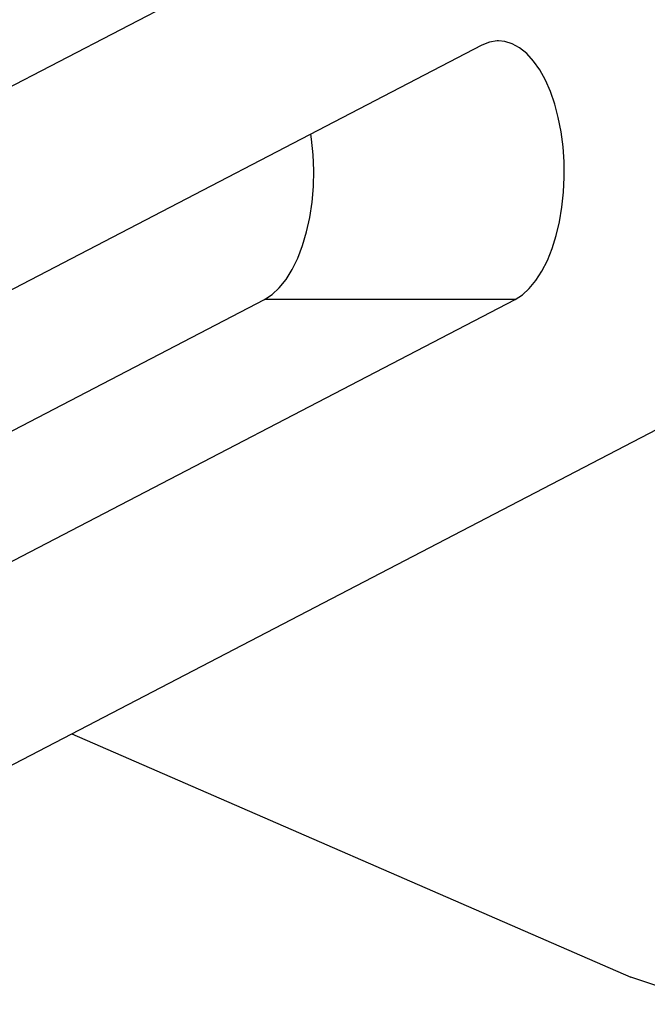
# Model space of a CAD drawing. Header units: millimetres. Extents: x 0 to 7560, y 0 to 5346.
# Tile 63 of 242: x 1410 to 1458, y 2953 to 3028. Entities that reach past the tile are written whole.
import ezdxf

# ---------------------------------------------------------------- set-up
doc = ezdxf.new("R2010")
doc.units = ezdxf.units.MM
doc.layers.add('COVER_20230516_TEST_PBL1', color=7, linetype='Continuous')
doc.layers.add('M2200805_PBL111', color=7, linetype='Continuous')

# ---------------------------------------------------------------- blocks, each defined once
blk = doc.blocks.new('A$C86968656')
at = {"layer": 'COVER_20230516_TEST_PBL1', "color": 7}
for p, q in [((-278.603, 968.401), (-236.1, 949.872)), ((-229.955, 947.809), (-236.101, 949.872))]:
    blk.add_line(p, q, dxfattribs=at)
at = {"layer": 'M2200805_PBL111', "color": 7}
for p, q in [((-355.762, 979.899), (-139.613, 1092.424)), ((-247.42, 1020.801), (-334.518, 975.459)), ((-246.85, 1021.028), (-247.42, 1020.801)), ((-246.27, 1021.121), (-246.85, 1021.028)), ((-246.16, 1021.123), (-246.27, 1021.121)), ((-245.689, 1021.079), (-246.16, 1021.123)), ((-245.114, 1020.902), (-245.689, 1021.079)), ((-244.554, 1020.593), (-245.114, 1020.902)), ((-244.015, 1020.156), (-244.554, 1020.593)), ((-243.505, 1019.596), (-244.015, 1020.156)), ((-243.031, 1018.923), (-243.505, 1019.596)), ((-242.6, 1018.143), (-243.031, 1018.923)), ((-242.216, 1017.269), (-242.6, 1018.143)), ((-241.886, 1016.312), (-242.216, 1017.269)), ((-241.614, 1015.284), (-241.886, 1016.312)), ((-241.403, 1014.201), (-241.614, 1015.284)), ((-260.374, 1013.642), (-260.436, 1014.024)), ((-241.256, 1013.075), (-241.403, 1014.201)), ((-260.258, 1012.457), (-260.374, 1013.642)), ((-241.176, 1011.923), (-241.256, 1013.075)), ((-260.213, 1011.253), (-260.258, 1012.457)), ((-241.164, 1010.761), (-241.176, 1011.923)), ((-260.242, 1010.047), (-260.213, 1011.253)), ((-241.218, 1009.603), (-241.164, 1010.761)), ((-260.343, 1008.856), (-260.242, 1010.047)), ((-241.34, 1008.466), (-241.218, 1009.603)), ((-260.515, 1007.699), (-260.343, 1008.856)), ((-241.527, 1007.365), (-241.34, 1008.466)), ((-260.756, 1006.591), (-260.515, 1007.699)), ((-241.776, 1006.314), (-241.527, 1007.365)), ((-261.061, 1005.55), (-260.756, 1006.591)), ((-242.085, 1005.329), (-241.776, 1006.314)), ((-261.428, 1004.59), (-261.061, 1005.55)), ((-242.449, 1004.422), (-242.085, 1005.329)), ((-261.849, 1003.725), (-261.428, 1004.59)), ((-242.863, 1003.605), (-242.449, 1004.422)), ((-262.319, 1002.968), (-261.849, 1003.725)), ((-243.322, 1002.891), (-242.863, 1003.605)), ((-262.832, 1002.33), (-262.319, 1002.968)), ((-243.819, 1002.287), (-243.322, 1002.891)), ((-263.379, 1001.82), (-262.832, 1002.33)), ((-244.348, 1001.803), (-243.819, 1002.287)), ((-320.838, 971.832), (-263.953, 1001.446)), ((-311.386, 966.834), (-244.901, 1001.446)), ((-263.953, 1001.446), (-263.379, 1001.82)), ((-244.901, 1001.446), (-244.348, 1001.803)), ((-233.501, 991.88), (-301.182, 956.646))]:
    blk.add_line(p, q, dxfattribs=at)
at = {"layer": 'M2200805_PBL111', "color": 2}
blk.add_line((-244.901, 1001.446), (-263.953, 1001.446), dxfattribs=at)

msp = doc.modelspace()

# ---------------------------------------------------------------- block references
at = {"ltscale": 0.3}
msp.add_blockref('A$C86968656', (1692.687, 2005.505), dxfattribs=at)

doc.saveas('drawing.dxf')
